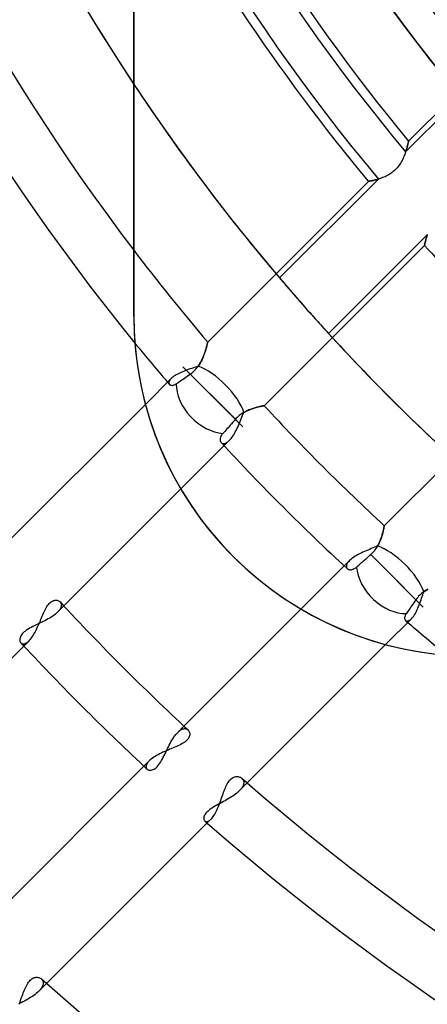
# Model space of a CAD drawing. Header units: millimetres. Extents: x -243 to 243, y -242 to 242.
# Tile 30 of 77: x -57 to -44, y -65 to -34. Entities that reach past the tile are written whole.
import ezdxf

# ---------------------------------------------------------------- set-up
doc = ezdxf.new("R2010")
doc.units = ezdxf.units.MM
doc.layers.add('MAIN-1', color=7, linetype='Continuous')

msp = doc.modelspace()

# ---------------------------------------------------------------- linework, layer by layer
at = {"layer": 'MAIN-1'}
for p, q in [((-53.7, -42.96), (-53.7, 42.96)), ((-53.7, 0), (-53.7, -42.96)), ((-43.375, -36.027), (-45.107, -37.759)), ((-43.486, -35.892), (-45.012, -37.417)), ((-45.077, -37.666), (-45.087, -37.698)), ((-45.079, -37.671), (-45.07, -37.643)), ((-45.068, -37.635), (-45.077, -37.666)), ((-45.07, -37.643), (-45.063, -37.617)), ((-45.06, -37.606), (-45.068, -37.635)), ((-45.063, -37.617), (-45.056, -37.592)), ((-45.052, -37.578), (-45.06, -37.606)), ((-45.056, -37.592), (-45.049, -37.568)), ((-45.045, -37.552), (-45.052, -37.578)), ((-45.049, -37.568), (-45.043, -37.545)), ((-45.039, -37.528), (-45.045, -37.552)), ((-45.043, -37.545), (-45.038, -37.524)), ((-45.033, -37.506), (-45.039, -37.528)), ((-45.038, -37.524), (-45.033, -37.505)), ((-45.028, -37.486), (-45.033, -37.506)), ((-45.033, -37.505), (-45.028, -37.487)), ((-45.024, -37.468), (-45.028, -37.486)), ((-45.028, -37.487), (-45.024, -37.471)), ((-45.02, -37.453), (-45.024, -37.468)), ((-45.024, -37.471), (-45.021, -37.457)), ((-45.021, -37.457), (-45.018, -37.445)), ((-45.017, -37.44), (-45.02, -37.453)), ((-45.018, -37.445), (-45.016, -37.435)), ((-45.015, -37.43), (-45.017, -37.44)), ((-45.016, -37.435), (-45.014, -37.428)), ((-45.013, -37.423), (-45.015, -37.43)), ((-45.014, -37.428), (-45.013, -37.422)), ((-45.013, -37.422), (-45.012, -37.419)), ((-45.012, -37.419), (-45.013, -37.423)), ((-45.012, -37.419), (-45.012, -37.417)), ((-45.012, -37.417), (-45.012, -37.419)), ((-45.182, -37.95), (-45.2, -37.988)), ((-45.165, -37.912), (-45.182, -37.95)), ((-45.15, -37.875), (-45.165, -37.912)), ((-45.135, -37.838), (-45.15, -37.875)), ((-45.122, -37.802), (-45.135, -37.838)), ((-45.109, -37.766), (-45.122, -37.802)), ((-45.098, -37.732), (-45.109, -37.766)), ((-45.107, -37.759), (-45.097, -37.729)), ((-45.087, -37.698), (-45.098, -37.732)), ((-45.097, -37.729), (-45.087, -37.699)), ((-45.087, -37.699), (-45.079, -37.671)), ((-45.397, -38.284), (-45.428, -38.317)), ((-45.367, -38.25), (-45.397, -38.284)), ((-45.338, -38.215), (-45.367, -38.25)), ((-45.311, -38.178), (-45.338, -38.215)), ((-45.286, -38.141), (-45.311, -38.178)), ((-45.262, -38.103), (-45.286, -38.141)), ((-45.24, -38.065), (-45.262, -38.103)), ((-45.219, -38.026), (-45.24, -38.065)), ((-45.2, -37.988), (-45.219, -38.026)), ((-45.907, -38.597), (-45.942, -38.609)), ((-45.871, -38.585), (-45.907, -38.597)), ((-45.834, -38.571), (-45.871, -38.585)), ((-45.796, -38.556), (-45.834, -38.571)), ((-45.758, -38.54), (-45.796, -38.556)), ((-45.72, -38.522), (-45.758, -38.54)), ((-45.682, -38.502), (-45.72, -38.522)), ((-45.644, -38.481), (-45.682, -38.502)), ((-45.606, -38.458), (-45.644, -38.481)), ((-45.568, -38.434), (-45.606, -38.458)), ((-45.532, -38.407), (-45.568, -38.434)), ((-45.496, -38.379), (-45.532, -38.407)), ((-45.461, -38.349), (-45.496, -38.379)), ((-45.428, -38.317), (-45.461, -38.349)), ((-46.283, -38.688), (-51.364, -43.769)), ((-45.963, -38.615), (-49.092, -41.744)), ((-46.281, -38.688), (-46.283, -38.688)), ((-46.283, -38.688), (-46.282, -38.688)), ((-46.282, -38.688), (-46.279, -38.688)), ((-46.277, -38.687), (-46.281, -38.688)), ((-46.279, -38.688), (-46.273, -38.687)), ((-46.27, -38.686), (-46.277, -38.687)), ((-46.273, -38.687), (-46.266, -38.685)), ((-46.261, -38.684), (-46.27, -38.686)), ((-46.266, -38.685), (-46.257, -38.684)), ((-46.249, -38.682), (-46.261, -38.684)), ((-46.257, -38.684), (-46.247, -38.682)), ((-46.234, -38.68), (-46.249, -38.682)), ((-46.247, -38.682), (-46.234, -38.68)), ((-46.217, -38.676), (-46.234, -38.68)), ((-46.234, -38.68), (-46.219, -38.677)), ((-46.219, -38.677), (-46.203, -38.674)), ((-46.198, -38.673), (-46.217, -38.676)), ((-46.203, -38.674), (-46.185, -38.67)), ((-46.176, -38.668), (-46.198, -38.673)), ((-46.185, -38.67), (-46.165, -38.666)), ((-46.153, -38.663), (-46.176, -38.668)), ((-46.165, -38.666), (-46.144, -38.662)), ((-46.128, -38.658), (-46.153, -38.663)), ((-46.144, -38.662), (-46.122, -38.657)), ((-46.1, -38.652), (-46.128, -38.658)), ((-46.122, -38.657), (-46.098, -38.651)), ((-46.072, -38.645), (-46.1, -38.652)), ((-46.098, -38.651), (-46.073, -38.645)), ((-46.073, -38.645), (-46.047, -38.638)), ((-46.041, -38.637), (-46.072, -38.645)), ((-46.047, -38.638), (-46.02, -38.631)), ((-46.009, -38.628), (-46.041, -38.637)), ((-46.02, -38.631), (-45.992, -38.624)), ((-45.976, -38.619), (-46.009, -38.628)), ((-45.992, -38.624), (-45.963, -38.615)), ((-45.942, -38.609), (-45.976, -38.619)), ((-47.543, -43.499), (-44.422, -40.379)), ((-44.449, -40.465), (-44.457, -40.492)), ((-44.456, -40.49), (-44.447, -40.458)), ((-44.441, -40.437), (-44.449, -40.465)), ((-44.447, -40.458), (-44.437, -40.425)), ((-44.432, -40.408), (-44.441, -40.437)), ((-44.437, -40.425), (-44.426, -40.391)), ((-44.422, -40.379), (-44.432, -40.408)), ((-44.426, -40.391), (-44.415, -40.356)), ((-49.578, -45.781), (-44.511, -40.714)), ((-44.511, -40.712), (-44.51, -40.708)), ((-44.51, -40.71), (-44.511, -40.713)), ((-44.511, -40.714), (-44.511, -40.712)), ((-44.511, -40.713), (-44.511, -40.714)), ((-44.51, -40.708), (-44.508, -40.701)), ((-44.509, -40.704), (-44.51, -40.71)), ((-44.507, -40.696), (-44.509, -40.704)), ((-44.508, -40.701), (-44.506, -40.691)), ((-44.505, -40.687), (-44.507, -40.696)), ((-44.506, -40.691), (-44.503, -40.678)), ((-44.503, -40.675), (-44.505, -40.687)), ((-44.499, -40.661), (-44.503, -40.675)), ((-44.503, -40.678), (-44.5, -40.662)), ((-44.5, -40.662), (-44.495, -40.644)), ((-44.496, -40.645), (-44.499, -40.661)), ((-44.492, -40.628), (-44.496, -40.645)), ((-44.495, -40.644), (-44.491, -40.623)), ((-44.487, -40.609), (-44.492, -40.628)), ((-44.491, -40.623), (-44.485, -40.601)), ((-44.482, -40.588), (-44.487, -40.609)), ((-44.485, -40.601), (-44.479, -40.576)), ((-44.477, -40.566), (-44.482, -40.588)), ((-44.479, -40.576), (-44.472, -40.549)), ((-44.471, -40.543), (-44.477, -40.566)), ((-44.472, -40.549), (-44.464, -40.52)), ((-44.464, -40.518), (-44.471, -40.543)), ((-44.464, -40.52), (-44.456, -40.49)), ((-44.457, -40.492), (-44.464, -40.518)), ((-49.092, -41.744), (-49.064, -41.776)), ((-49.064, -41.776), (-49.034, -41.812)), ((-49.034, -41.812), (-49.001, -41.85)), ((-49.001, -41.85), (-48.967, -41.89)), ((-48.967, -41.89), (-48.931, -41.932)), ((-48.931, -41.932), (-48.892, -41.977)), ((-48.892, -41.977), (-48.851, -42.025)), ((-48.851, -42.025), (-48.807, -42.076)), ((-48.807, -42.076), (-48.761, -42.129)), ((-48.761, -42.129), (-48.713, -42.184)), ((-48.713, -42.184), (-48.664, -42.241)), ((-48.664, -42.241), (-48.613, -42.3)), ((-48.613, -42.3), (-48.561, -42.359)), ((-48.561, -42.359), (-48.509, -42.419)), ((-48.509, -42.419), (-48.456, -42.48)), ((-48.456, -42.48), (-48.403, -42.54)), ((-48.403, -42.54), (-48.351, -42.599)), ((-48.351, -42.599), (-48.299, -42.658)), ((-53.7, -42.96), (-53.69, -43.425)), ((-53.7, -42.96), (-53.7, -42.96)), ((-48.299, -42.658), (-48.247, -42.717)), ((-48.247, -42.717), (-48.194, -42.777)), ((-48.194, -42.777), (-48.14, -42.837)), ((-48.14, -42.837), (-48.087, -42.897)), ((-48.087, -42.897), (-48.035, -42.956)), ((-48.035, -42.956), (-47.983, -43.013)), ((-47.983, -43.013), (-47.933, -43.069)), ((-47.933, -43.069), (-47.884, -43.124)), ((-47.884, -43.124), (-47.837, -43.176)), ((-47.837, -43.176), (-47.792, -43.226)), ((-47.792, -43.226), (-47.749, -43.273)), ((-47.749, -43.273), (-47.709, -43.317)), ((-53.69, -43.425), (-53.659, -43.895)), ((-47.709, -43.317), (-47.672, -43.358)), ((-47.672, -43.358), (-47.637, -43.397)), ((-47.637, -43.397), (-47.603, -43.433)), ((-47.603, -43.433), (-47.572, -43.468)), ((-47.572, -43.468), (-47.543, -43.499)), ((-53.659, -43.895), (-53.607, -44.369)), ((-51.399, -43.916), (-51.393, -43.89)), ((-51.387, -43.869), (-51.394, -43.897)), ((-51.393, -43.89), (-51.386, -43.866)), ((-51.381, -43.843), (-51.387, -43.869)), ((-51.386, -43.866), (-51.381, -43.844)), ((-51.376, -43.821), (-51.381, -43.843)), ((-51.381, -43.844), (-51.376, -43.825)), ((-51.371, -43.803), (-51.376, -43.821)), ((-51.376, -43.825), (-51.372, -43.808)), ((-51.372, -43.808), (-51.369, -43.794)), ((-51.368, -43.788), (-51.371, -43.803)), ((-51.369, -43.794), (-51.367, -43.783)), ((-51.365, -43.778), (-51.368, -43.788)), ((-51.367, -43.783), (-51.365, -43.776)), ((-51.364, -43.771), (-51.365, -43.778)), ((-51.365, -43.776), (-51.364, -43.771)), ((-51.364, -43.769), (-51.364, -43.771)), ((-51.364, -43.771), (-51.364, -43.769)), ((-51.493, -44.208), (-51.511, -44.253)), ((-51.498, -44.22), (-51.483, -44.183)), ((-51.476, -44.163), (-51.493, -44.208)), ((-51.483, -44.183), (-51.47, -44.146)), ((-51.461, -44.12), (-51.476, -44.163)), ((-51.47, -44.146), (-51.457, -44.109)), ((-51.447, -44.078), (-51.461, -44.12)), ((-51.457, -44.109), (-51.445, -44.074)), ((-51.434, -44.037), (-51.447, -44.078)), ((-51.445, -44.074), (-51.435, -44.039)), ((-51.435, -44.039), (-51.425, -44.006)), ((-51.422, -43.999), (-51.434, -44.037)), ((-51.425, -44.006), (-51.415, -43.974)), ((-51.412, -43.963), (-51.422, -43.999)), ((-51.415, -43.974), (-51.407, -43.944)), ((-51.403, -43.929), (-51.412, -43.963)), ((-51.407, -43.944), (-51.399, -43.916)), ((-51.394, -43.897), (-51.403, -43.929)), ((-53.607, -44.369), (-53.533, -44.844)), ((-51.631, -44.485), (-51.662, -44.531)), ((-51.659, -44.526), (-51.634, -44.488)), ((-51.634, -44.488), (-51.61, -44.45)), ((-51.603, -44.439), (-51.631, -44.485)), ((-51.61, -44.45), (-51.588, -44.412)), ((-51.577, -44.392), (-51.603, -44.439)), ((-51.588, -44.412), (-51.567, -44.374)), ((-51.553, -44.345), (-51.577, -44.392)), ((-51.567, -44.374), (-51.548, -44.335)), ((-51.531, -44.299), (-51.553, -44.345)), ((-51.548, -44.335), (-51.53, -44.297)), ((-51.511, -44.253), (-51.531, -44.299)), ((-51.53, -44.297), (-51.513, -44.259)), ((-51.513, -44.259), (-51.498, -44.22)), ((-40.714, -44.511), (-45.781, -49.578)), ((-52.397, -44.83), (-52.432, -44.853)), ((-52.359, -44.807), (-52.397, -44.83)), ((-52.319, -44.784), (-52.359, -44.807)), ((-52.275, -44.762), (-52.319, -44.784)), ((-52.229, -44.74), (-52.275, -44.762)), ((-52.182, -44.719), (-52.229, -44.74)), ((-52.133, -44.698), (-52.182, -44.719)), ((-52.148, -44.553), (-50.489, -46.212)), ((-52.082, -44.678), (-52.133, -44.698)), ((-52.03, -44.658), (-52.082, -44.678)), ((-51.977, -44.639), (-52.03, -44.658)), ((-52.013, -44.848), (-51.966, -44.816)), ((-51.924, -44.62), (-51.977, -44.639)), ((-51.966, -44.816), (-51.918, -44.783)), ((-51.871, -44.601), (-51.924, -44.62)), ((-51.918, -44.783), (-51.881, -44.756)), ((-51.918, -44.783), (-50.249, -46.452)), ((-51.881, -44.756), (-51.845, -44.728)), ((-51.818, -44.583), (-51.871, -44.601)), ((-51.845, -44.728), (-51.81, -44.698)), ((-51.765, -44.566), (-51.818, -44.583)), ((-51.81, -44.698), (-51.777, -44.666)), ((-51.777, -44.666), (-51.745, -44.633)), ((-51.713, -44.548), (-51.765, -44.566)), ((-51.745, -44.633), (-51.715, -44.599)), ((-51.715, -44.599), (-51.686, -44.563)), ((-51.662, -44.531), (-51.713, -44.548)), ((-51.686, -44.563), (-51.659, -44.526)), ((-53.533, -44.844), (-53.438, -45.318)), ((-52.518, -44.923), (-53.334, -45.74)), ((-52.589, -45.038), (-52.591, -45.055)), ((-52.591, -45.055), (-52.59, -45.07)), ((-52.59, -45.07), (-52.587, -45.084)), ((-52.584, -45.021), (-52.589, -45.038)), ((-52.587, -45.084), (-52.582, -45.097)), ((-52.577, -45.003), (-52.584, -45.021)), ((-52.582, -45.097), (-52.574, -45.108)), ((-52.566, -44.984), (-52.577, -45.003)), ((-52.574, -45.108), (-52.563, -45.119)), ((-52.553, -44.964), (-52.566, -44.984)), ((-52.563, -45.119), (-52.55, -45.127)), ((-52.537, -44.944), (-52.553, -44.964)), ((-52.55, -45.127), (-52.535, -45.133)), ((-52.518, -44.923), (-52.537, -44.944)), ((-52.535, -45.133), (-52.518, -45.137)), ((-52.493, -44.9), (-52.518, -44.923)), ((-52.518, -45.137), (-52.499, -45.139)), ((-52.499, -45.139), (-52.478, -45.138)), ((-52.464, -44.877), (-52.493, -44.9)), ((-52.478, -45.138), (-52.456, -45.134)), ((-52.432, -44.853), (-52.464, -44.877)), ((-52.456, -45.134), (-52.433, -45.127)), ((-52.433, -45.127), (-52.409, -45.117)), ((-52.409, -45.117), (-52.383, -45.104)), ((-52.383, -45.104), (-52.358, -45.087)), ((-52.358, -45.087), (-52.327, -45.066)), ((-52.327, -45.066), (-52.295, -45.044)), ((-52.295, -45.044), (-52.261, -45.02)), ((-52.261, -45.02), (-52.224, -44.995)), ((-52.224, -44.995), (-52.184, -44.967)), ((-52.184, -44.967), (-52.142, -44.938)), ((-52.142, -44.938), (-52.099, -44.908)), ((-52.099, -44.908), (-52.056, -44.878)), ((-52.056, -44.878), (-52.013, -44.848)), ((-53.438, -45.318), (-53.32, -45.791)), ((-53.334, -45.74), (-57.71, -50.116)), ((-53.32, -45.791), (-53.181, -46.259)), ((-50.336, -46.07), (-50.369, -46.096)), ((-50.302, -46.045), (-50.336, -46.07)), ((-50.268, -46.023), (-50.302, -46.045)), ((-50.233, -46.001), (-50.268, -46.023)), ((-50.26, -46.091), (-50.239, -46.041)), ((-50.239, -46.041), (-50.217, -45.992)), ((-50.198, -45.981), (-50.233, -46.001)), ((-50.217, -45.992), (-50.167, -45.965)), ((-50.163, -45.963), (-50.198, -45.981)), ((-50.167, -45.965), (-50.117, -45.941)), ((-50.129, -45.946), (-50.163, -45.963)), ((-50.094, -45.93), (-50.129, -45.946)), ((-50.117, -45.941), (-50.068, -45.919)), ((-50.059, -45.915), (-50.094, -45.93)), ((-50.068, -45.919), (-50.019, -45.899)), ((-50.025, -45.902), (-50.059, -45.915)), ((-49.991, -45.889), (-50.025, -45.902)), ((-50.019, -45.899), (-49.971, -45.882)), ((-49.957, -45.877), (-49.991, -45.889)), ((-49.971, -45.882), (-49.924, -45.866)), ((-49.924, -45.866), (-49.957, -45.877)), ((-49.924, -45.866), (-49.879, -45.852)), ((-49.892, -45.856), (-49.924, -45.866)), ((-49.861, -45.847), (-49.892, -45.856)), ((-49.879, -45.852), (-49.836, -45.84)), ((-49.83, -45.838), (-49.861, -45.847)), ((-49.836, -45.84), (-49.796, -45.829)), ((-49.801, -45.831), (-49.83, -45.838)), ((-49.772, -45.823), (-49.801, -45.831)), ((-49.796, -45.829), (-49.758, -45.82)), ((-49.746, -45.817), (-49.772, -45.823)), ((-49.758, -45.82), (-49.722, -45.811)), ((-49.721, -45.811), (-49.746, -45.817)), ((-49.722, -45.811), (-49.69, -45.804)), ((-49.697, -45.806), (-49.721, -45.811)), ((-49.676, -45.801), (-49.697, -45.806)), ((-49.69, -45.804), (-49.662, -45.798)), ((-49.656, -45.797), (-49.676, -45.801)), ((-49.662, -45.798), (-49.637, -45.793)), ((-49.638, -45.793), (-49.656, -45.797)), ((-49.623, -45.79), (-49.638, -45.793)), ((-49.637, -45.793), (-49.616, -45.789)), ((-49.609, -45.787), (-49.623, -45.79)), ((-49.616, -45.789), (-49.6, -45.785)), ((-49.598, -45.785), (-49.609, -45.787)), ((-49.6, -45.785), (-49.588, -45.783)), ((-49.59, -45.783), (-49.598, -45.785)), ((-49.583, -45.782), (-49.59, -45.783)), ((-49.588, -45.783), (-49.581, -45.782)), ((-49.58, -45.782), (-49.583, -45.782)), ((-49.581, -45.782), (-49.578, -45.781)), ((-49.578, -45.781), (-49.58, -45.782)), ((-53.181, -46.259), (-53.02, -46.722)), ((-50.611, -46.351), (-50.65, -46.395)), ((-50.571, -46.305), (-50.611, -46.351)), ((-50.53, -46.258), (-50.571, -46.305)), ((-50.489, -46.212), (-50.53, -46.258)), ((-50.461, -46.181), (-50.489, -46.212)), ((-50.432, -46.151), (-50.461, -46.181)), ((-50.401, -46.123), (-50.432, -46.151)), ((-50.369, -46.096), (-50.401, -46.123)), ((-50.392, -46.406), (-50.369, -46.353)), ((-50.369, -46.353), (-50.346, -46.299)), ((-50.346, -46.299), (-50.324, -46.246)), ((-50.324, -46.246), (-50.303, -46.194)), ((-50.303, -46.194), (-50.281, -46.142)), ((-50.281, -46.142), (-50.26, -46.091)), ((-50.903, -46.682), (-50.92, -46.706)), ((-50.883, -46.659), (-50.903, -46.682)), ((-50.856, -46.628), (-50.883, -46.659)), ((-50.826, -46.594), (-50.856, -46.628)), ((-50.793, -46.557), (-50.826, -46.594)), ((-50.758, -46.518), (-50.793, -46.557)), ((-50.722, -46.477), (-50.758, -46.518)), ((-50.686, -46.436), (-50.722, -46.477)), ((-50.65, -46.395), (-50.686, -46.436)), ((-50.543, -46.703), (-50.517, -46.657)), ((-50.517, -46.657), (-50.491, -46.61)), ((-50.491, -46.61), (-50.465, -46.561)), ((-50.465, -46.561), (-50.44, -46.511)), ((-50.44, -46.511), (-50.416, -46.459)), ((-50.416, -46.459), (-50.392, -46.406)), ((-53.02, -46.722), (-52.838, -47.177)), ((-52.212, -48.415), (-50.681, -46.884)), ((-50.969, -46.837), (-50.97, -46.857)), ((-50.97, -46.857), (-50.969, -46.875)), ((-50.967, -46.817), (-50.969, -46.837)), ((-50.969, -46.875), (-50.966, -46.893)), ((-50.962, -46.795), (-50.967, -46.817)), ((-50.966, -46.893), (-50.961, -46.909)), ((-50.955, -46.774), (-50.962, -46.795)), ((-50.961, -46.909), (-50.954, -46.923)), ((-50.946, -46.751), (-50.955, -46.774)), ((-50.954, -46.923), (-50.946, -46.937)), ((-50.934, -46.729), (-50.946, -46.751)), ((-50.946, -46.937), (-50.937, -46.949)), ((-50.937, -46.949), (-50.926, -46.959)), ((-50.92, -46.706), (-50.934, -46.729)), ((-50.926, -46.959), (-50.915, -46.967)), ((-50.915, -46.967), (-50.902, -46.973)), ((-50.902, -46.973), (-50.888, -46.978)), ((-50.888, -46.978), (-50.873, -46.98)), ((-50.873, -46.98), (-50.857, -46.981)), ((-50.857, -46.981), (-50.84, -46.98)), ((-50.84, -46.98), (-50.822, -46.976)), ((-50.822, -46.976), (-50.803, -46.97)), ((-50.803, -46.97), (-50.784, -46.961)), ((-50.784, -46.961), (-50.764, -46.951)), ((-50.764, -46.951), (-50.744, -46.938)), ((-50.744, -46.938), (-50.724, -46.922)), ((-50.724, -46.922), (-50.703, -46.904)), ((-50.703, -46.904), (-50.681, -46.884)), ((-50.681, -46.884), (-50.653, -46.854)), ((-50.653, -46.854), (-50.626, -46.821)), ((-50.626, -46.821), (-50.598, -46.785)), ((-50.598, -46.785), (-50.571, -46.745)), ((-50.571, -46.745), (-50.543, -46.703)), ((-52.838, -47.177), (-52.635, -47.623)), ((-52.635, -47.623), (-52.412, -48.059)), ((-52.412, -48.059), (-52.171, -48.483)), ((-55.912, -52.114), (-52.212, -48.415)), ((-52.171, -48.483), (-51.912, -48.894)), ((-51.912, -48.894), (-51.636, -49.291)), ((-51.636, -49.291), (-51.345, -49.671)), ((-51.345, -49.671), (-51.04, -50.035)), ((-45.83, -49.8), (-45.841, -49.841)), ((-45.837, -49.823), (-45.829, -49.795)), ((-45.82, -49.761), (-45.83, -49.8)), ((-45.829, -49.795), (-45.822, -49.767)), ((-45.822, -49.767), (-45.816, -49.741)), ((-45.812, -49.725), (-45.82, -49.761)), ((-45.816, -49.741), (-45.81, -49.717)), ((-45.804, -49.692), (-45.812, -49.725)), ((-45.81, -49.717), (-45.805, -49.694)), ((-45.805, -49.694), (-45.8, -49.673)), ((-45.798, -49.663), (-45.804, -49.692)), ((-45.8, -49.673), (-45.796, -49.654)), ((-45.793, -49.638), (-45.798, -49.663)), ((-45.796, -49.654), (-45.793, -49.637)), ((-45.789, -49.617), (-45.793, -49.638)), ((-45.793, -49.637), (-45.79, -49.622)), ((-45.79, -49.622), (-45.787, -49.609)), ((-45.785, -49.6), (-45.789, -49.617)), ((-45.787, -49.609), (-45.785, -49.598)), ((-45.783, -49.588), (-45.785, -49.6)), ((-45.785, -49.598), (-45.783, -49.589)), ((-45.782, -49.581), (-45.783, -49.588)), ((-45.783, -49.589), (-45.782, -49.583)), ((-45.781, -49.578), (-45.782, -49.581)), ((-45.782, -49.58), (-45.781, -49.578)), ((-45.782, -49.583), (-45.782, -49.58)), ((-51.04, -50.035), (-50.724, -50.381)), ((-45.942, -50.12), (-45.966, -50.169)), ((-45.96, -50.158), (-45.943, -50.122)), ((-45.943, -50.122), (-45.927, -50.087)), ((-45.92, -50.071), (-45.942, -50.12)), ((-45.927, -50.087), (-45.912, -50.052)), ((-45.901, -50.023), (-45.92, -50.071)), ((-45.912, -50.052), (-45.899, -50.017)), ((-45.884, -49.976), (-45.901, -50.023)), ((-45.899, -50.017), (-45.886, -49.983)), ((-45.886, -49.983), (-45.874, -49.949)), ((-45.868, -49.93), (-45.884, -49.976)), ((-45.874, -49.949), (-45.864, -49.916)), ((-45.854, -49.885), (-45.868, -49.93)), ((-45.864, -49.916), (-45.854, -49.884)), ((-45.841, -49.841), (-45.854, -49.885)), ((-45.854, -49.884), (-45.845, -49.853)), ((-45.845, -49.853), (-45.837, -49.823)), ((-50.724, -50.381), (-50.396, -50.71)), ((-46.459, -50.416), (-46.511, -50.44)), ((-46.406, -50.392), (-46.459, -50.416)), ((-46.353, -50.369), (-46.406, -50.392)), ((-46.299, -50.346), (-46.353, -50.369)), ((-46.246, -50.324), (-46.299, -50.346)), ((-46.193, -50.302), (-46.246, -50.324)), ((-46.141, -50.281), (-46.193, -50.302)), ((-46.181, -50.461), (-46.151, -50.431)), ((-46.151, -50.431), (-46.122, -50.4)), ((-46.09, -50.26), (-46.141, -50.281)), ((-46.122, -50.4), (-46.094, -50.367)), ((-46.094, -50.367), (-46.068, -50.334)), ((-46.041, -50.239), (-46.09, -50.26)), ((-46.068, -50.334), (-46.043, -50.299)), ((-46.043, -50.299), (-46.02, -50.265)), ((-45.992, -50.217), (-46.041, -50.239)), ((-46.02, -50.265), (-45.999, -50.229)), ((-45.999, -50.229), (-45.979, -50.194)), ((-45.966, -50.169), (-45.992, -50.217)), ((-45.979, -50.194), (-45.96, -50.158)), ((-50.396, -50.71), (-50.051, -51.027)), ((-46.884, -50.681), (-48.415, -52.212)), ((-46.938, -50.744), (-46.951, -50.764)), ((-46.922, -50.724), (-46.938, -50.744)), ((-46.904, -50.703), (-46.922, -50.724)), ((-46.884, -50.681), (-46.904, -50.703)), ((-46.854, -50.653), (-46.884, -50.681)), ((-46.821, -50.626), (-46.854, -50.653)), ((-46.785, -50.598), (-46.821, -50.626)), ((-46.745, -50.571), (-46.785, -50.598)), ((-46.703, -50.543), (-46.745, -50.571)), ((-46.658, -50.517), (-46.703, -50.543)), ((-46.61, -50.491), (-46.658, -50.517)), ((-46.561, -50.465), (-46.61, -50.491)), ((-46.511, -50.44), (-46.561, -50.465)), ((-46.531, -50.77), (-46.501, -50.744)), ((-46.501, -50.744), (-46.471, -50.717)), ((-46.471, -50.717), (-46.441, -50.691)), ((-46.441, -50.691), (-46.411, -50.665)), ((-46.411, -50.665), (-46.38, -50.637)), ((-46.38, -50.637), (-46.348, -50.609)), ((-46.348, -50.609), (-46.314, -50.579)), ((-46.314, -50.579), (-46.28, -50.549)), ((-46.28, -50.549), (-46.246, -50.519)), ((-46.246, -50.519), (-46.212, -50.489)), ((-46.212, -50.489), (-46.181, -50.461)), ((-46.212, -50.489), (-44.553, -52.148)), ((-50.051, -51.027), (-49.687, -51.332)), ((-46.98, -50.84), (-46.981, -50.857)), ((-46.981, -50.857), (-46.98, -50.873)), ((-46.976, -50.822), (-46.98, -50.84)), ((-46.98, -50.873), (-46.978, -50.888)), ((-46.978, -50.888), (-46.973, -50.902)), ((-46.97, -50.803), (-46.976, -50.822)), ((-46.973, -50.902), (-46.967, -50.915)), ((-46.961, -50.784), (-46.97, -50.803)), ((-46.967, -50.915), (-46.959, -50.926)), ((-46.951, -50.764), (-46.961, -50.784)), ((-46.959, -50.926), (-46.949, -50.937)), ((-46.949, -50.937), (-46.937, -50.946)), ((-46.937, -50.946), (-46.923, -50.954)), ((-46.923, -50.954), (-46.909, -50.961)), ((-46.909, -50.961), (-46.892, -50.966)), ((-46.892, -50.966), (-46.875, -50.969)), ((-46.875, -50.969), (-46.856, -50.97)), ((-46.856, -50.97), (-46.837, -50.969)), ((-46.837, -50.969), (-46.816, -50.967)), ((-46.816, -50.967), (-46.795, -50.962)), ((-46.795, -50.962), (-46.774, -50.955)), ((-46.774, -50.955), (-46.751, -50.946)), ((-46.751, -50.946), (-46.729, -50.934)), ((-46.729, -50.934), (-46.706, -50.92)), ((-46.706, -50.92), (-46.682, -50.903)), ((-46.682, -50.903), (-46.659, -50.883)), ((-46.659, -50.883), (-46.636, -50.863)), ((-46.636, -50.863), (-46.613, -50.842)), ((-46.613, -50.842), (-46.587, -50.819)), ((-46.587, -50.819), (-46.559, -50.795)), ((-46.559, -50.795), (-46.531, -50.77)), ((-49.687, -51.332), (-49.307, -51.624)), ((-45.503, -51.198), (-44.783, -51.918)), ((-49.307, -51.624), (-48.911, -51.901)), ((-44.52, -51.655), (-44.557, -51.682)), ((-44.548, -51.713), (-44.531, -51.662)), ((-44.531, -51.662), (-44.486, -51.632)), ((-44.481, -51.629), (-44.52, -51.655)), ((-44.486, -51.632), (-44.441, -51.605)), ((-44.442, -51.605), (-44.481, -51.629)), ((-44.403, -51.583), (-44.442, -51.605)), ((-44.441, -51.605), (-44.396, -51.579)), ((-56.35, -52.013), (-56.324, -51.99)), ((-56.324, -51.99), (-56.297, -51.972)), ((-56.297, -51.972), (-56.271, -51.957)), ((-56.271, -51.957), (-56.244, -51.945)), ((-56.244, -51.945), (-56.218, -51.937)), ((-56.218, -51.937), (-56.193, -51.932)), ((-56.193, -51.932), (-56.168, -51.931)), ((-56.168, -51.931), (-56.144, -51.932)), ((-56.144, -51.932), (-56.122, -51.935)), ((-56.122, -51.935), (-56.101, -51.941)), ((-56.101, -51.941), (-56.081, -51.949)), ((-56.081, -51.949), (-56.063, -51.959)), ((-56.063, -51.959), (-56.046, -51.971)), ((-56.046, -51.971), (-56.032, -51.985)), ((-56.032, -51.985), (-56.022, -51.997)), ((-48.911, -51.901), (-48.499, -52.161)), ((-44.816, -51.966), (-44.848, -52.013)), ((-44.783, -51.918), (-44.816, -51.966)), ((-44.756, -51.88), (-44.783, -51.918)), ((-44.726, -51.843), (-44.756, -51.88)), ((-44.696, -51.808), (-44.726, -51.843)), ((-44.663, -51.774), (-44.696, -51.808)), ((-44.629, -51.742), (-44.663, -51.774)), ((-44.658, -52.03), (-44.639, -51.977)), ((-44.639, -51.977), (-44.62, -51.924)), ((-44.594, -51.711), (-44.629, -51.742)), ((-44.62, -51.924), (-44.601, -51.87)), ((-44.601, -51.87), (-44.583, -51.817)), ((-44.557, -51.682), (-44.594, -51.711)), ((-44.583, -51.817), (-44.566, -51.765)), ((-44.566, -51.765), (-44.548, -51.713)), ((-56.555, -52.345), (-56.535, -52.3)), ((-56.535, -52.3), (-56.514, -52.256)), ((-56.514, -52.256), (-56.493, -52.214)), ((-56.493, -52.214), (-56.471, -52.174)), ((-56.471, -52.174), (-56.448, -52.136)), ((-56.448, -52.136), (-56.425, -52.101)), ((-56.425, -52.101), (-56.4, -52.068)), ((-56.4, -52.068), (-56.376, -52.039)), ((-56.376, -52.039), (-56.35, -52.013)), ((-56.11, -52.313), (-55.912, -52.114)), ((-56.09, -52.292), (-56.11, -52.313)), ((-56.072, -52.272), (-56.09, -52.292)), ((-56.056, -52.251), (-56.072, -52.272)), ((-56.042, -52.231), (-56.056, -52.251)), ((-56.029, -52.211), (-56.042, -52.231)), ((-56.019, -52.192), (-56.029, -52.211)), ((-56.022, -51.997), (-56.014, -52.009)), ((-56.01, -52.172), (-56.019, -52.192)), ((-56.014, -52.009), (-56.007, -52.022)), ((-56.003, -52.153), (-56.01, -52.172)), ((-56.007, -52.022), (-56.001, -52.036)), ((-55.997, -52.135), (-56.003, -52.153)), ((-56.001, -52.036), (-55.996, -52.051)), ((-55.994, -52.117), (-55.997, -52.135)), ((-55.996, -52.051), (-55.993, -52.066)), ((-55.992, -52.1), (-55.994, -52.117)), ((-55.993, -52.066), (-55.992, -52.083)), ((-55.992, -52.083), (-55.992, -52.1)), ((-48.415, -52.212), (-52.114, -55.912)), ((-48.499, -52.161), (-48.075, -52.404)), ((-45.044, -52.295), (-45.066, -52.327)), ((-45.02, -52.261), (-45.044, -52.295)), ((-44.995, -52.224), (-45.02, -52.261)), ((-44.967, -52.184), (-44.995, -52.224)), ((-44.938, -52.142), (-44.967, -52.184)), ((-44.908, -52.099), (-44.938, -52.142)), ((-44.878, -52.056), (-44.908, -52.099)), ((-44.848, -52.013), (-44.878, -52.056)), ((-44.784, -52.319), (-44.762, -52.275)), ((-44.762, -52.275), (-44.74, -52.229)), ((-44.74, -52.229), (-44.719, -52.182)), ((-44.719, -52.182), (-44.698, -52.132)), ((-44.698, -52.132), (-44.678, -52.082)), ((-44.678, -52.082), (-44.658, -52.03)), ((-56.676, -52.63), (-56.655, -52.581)), ((-56.655, -52.581), (-56.635, -52.532)), ((-56.635, -52.532), (-56.615, -52.484)), ((-56.57, -52.608), (-56.625, -52.635)), ((-56.615, -52.484), (-56.595, -52.437)), ((-56.595, -52.437), (-56.575, -52.39)), ((-56.575, -52.39), (-56.555, -52.345)), ((-56.515, -52.581), (-56.57, -52.608)), ((-56.462, -52.553), (-56.515, -52.581)), ((-56.409, -52.525), (-56.462, -52.553)), ((-56.359, -52.496), (-56.409, -52.525)), ((-56.31, -52.467), (-56.359, -52.496)), ((-56.264, -52.437), (-56.31, -52.467)), ((-56.221, -52.406), (-56.264, -52.437)), ((-56.18, -52.375), (-56.221, -52.406)), ((-56.143, -52.344), (-56.18, -52.375)), ((-56.11, -52.313), (-56.143, -52.344)), ((-48.075, -52.404), (-47.638, -52.627)), ((-45.74, -53.334), (-44.923, -52.518)), ((-45.138, -52.478), (-45.139, -52.499)), ((-45.139, -52.499), (-45.137, -52.518)), ((-45.134, -52.456), (-45.138, -52.478)), ((-45.137, -52.518), (-45.133, -52.535)), ((-45.127, -52.433), (-45.134, -52.456)), ((-45.133, -52.535), (-45.127, -52.55)), ((-45.117, -52.409), (-45.127, -52.433)), ((-45.127, -52.55), (-45.118, -52.563)), ((-45.118, -52.563), (-45.108, -52.574)), ((-45.104, -52.383), (-45.117, -52.409)), ((-45.108, -52.574), (-45.097, -52.582)), ((-45.087, -52.358), (-45.104, -52.383)), ((-45.097, -52.582), (-45.084, -52.587)), ((-45.066, -52.327), (-45.087, -52.358)), ((-45.084, -52.587), (-45.07, -52.59)), ((-45.07, -52.59), (-45.055, -52.591)), ((-45.055, -52.591), (-45.038, -52.589)), ((-45.038, -52.589), (-45.021, -52.584)), ((-45.021, -52.584), (-45.003, -52.577)), ((-45.003, -52.577), (-44.984, -52.566)), ((-44.984, -52.566), (-44.964, -52.553)), ((-44.964, -52.553), (-44.944, -52.537)), ((-44.944, -52.537), (-44.923, -52.518)), ((-44.923, -52.518), (-44.9, -52.493)), ((-44.9, -52.493), (-44.877, -52.464)), ((-44.877, -52.464), (-44.853, -52.432)), ((-44.853, -52.432), (-44.83, -52.397)), ((-44.83, -52.397), (-44.807, -52.359)), ((-44.807, -52.359), (-44.784, -52.319)), ((-57.129, -52.907), (-57.166, -52.937)), ((-57.089, -52.878), (-57.129, -52.907)), ((-57.045, -52.849), (-57.089, -52.878)), ((-56.998, -52.821), (-57.045, -52.849)), ((-56.949, -52.794), (-56.998, -52.821)), ((-56.897, -52.767), (-56.949, -52.794)), ((-56.845, -52.74), (-56.897, -52.767)), ((-56.791, -52.714), (-56.845, -52.74)), ((-56.834, -52.965), (-56.81, -52.92)), ((-56.81, -52.92), (-56.786, -52.874)), ((-56.736, -52.688), (-56.791, -52.714)), ((-56.786, -52.874), (-56.763, -52.827)), ((-56.763, -52.827), (-56.741, -52.778)), ((-56.741, -52.778), (-56.719, -52.729)), ((-56.681, -52.662), (-56.736, -52.688)), ((-56.719, -52.729), (-56.697, -52.68)), ((-56.697, -52.68), (-56.676, -52.63)), ((-56.625, -52.635), (-56.681, -52.662)), ((-47.638, -52.627), (-47.191, -52.831)), ((-47.191, -52.831), (-46.735, -53.015)), ((-62.244, -58.446), (-57.012, -53.215)), ((-57.303, -53.148), (-57.306, -53.175)), ((-57.306, -53.175), (-57.305, -53.201)), ((-57.305, -53.201), (-57.301, -53.224)), ((-57.296, -53.12), (-57.303, -53.148)), ((-57.301, -53.224), (-57.294, -53.245)), ((-57.286, -53.09), (-57.296, -53.12)), ((-57.271, -53.06), (-57.286, -53.09)), ((-57.251, -53.029), (-57.271, -53.06)), ((-57.227, -52.998), (-57.251, -53.029)), ((-57.199, -52.967), (-57.227, -52.998)), ((-57.166, -52.937), (-57.199, -52.967)), ((-57.055, -53.253), (-57.034, -53.235)), ((-57.034, -53.235), (-57.012, -53.215)), ((-57.012, -53.215), (-56.986, -53.187)), ((-56.986, -53.187), (-56.96, -53.157)), ((-56.96, -53.157), (-56.935, -53.124)), ((-56.935, -53.124), (-56.909, -53.087)), ((-56.909, -53.087), (-56.883, -53.049)), ((-56.883, -53.049), (-56.858, -53.008)), ((-56.858, -53.008), (-56.834, -52.965)), ((-46.735, -53.015), (-46.271, -53.177)), ((-46.271, -53.177), (-45.801, -53.317)), ((-57.294, -53.245), (-57.284, -53.264)), ((-57.284, -53.264), (-57.272, -53.28)), ((-57.272, -53.28), (-57.261, -53.29)), ((-57.261, -53.29), (-57.249, -53.299)), ((-57.249, -53.299), (-57.236, -53.305)), ((-57.236, -53.305), (-57.222, -53.31)), ((-57.222, -53.31), (-57.206, -53.312)), ((-57.206, -53.312), (-57.19, -53.313)), ((-57.19, -53.313), (-57.173, -53.312)), ((-57.173, -53.312), (-57.154, -53.308)), ((-57.154, -53.308), (-57.136, -53.302)), ((-57.136, -53.302), (-57.116, -53.293)), ((-57.116, -53.293), (-57.096, -53.282)), ((-57.096, -53.282), (-57.076, -53.269)), ((-57.076, -53.269), (-57.055, -53.253)), ((-50.116, -57.71), (-45.74, -53.334)), ((-45.801, -53.317), (-45.327, -53.436)), ((-45.327, -53.436), (-44.851, -53.532)), ((-44.851, -53.532), (-44.374, -53.606)), ((-52.114, -55.912), (-52.313, -56.11)), ((-52.232, -56.042), (-52.212, -56.03)), ((-52.212, -56.03), (-52.192, -56.019)), ((-52.192, -56.019), (-52.173, -56.01)), ((-52.173, -56.01), (-52.154, -56.003)), ((-52.154, -56.003), (-52.136, -55.998)), ((-52.136, -55.998), (-52.118, -55.994)), ((-52.118, -55.994), (-52.101, -55.992)), ((-52.101, -55.992), (-52.084, -55.992)), ((-52.084, -55.992), (-52.067, -55.993)), ((-52.067, -55.993), (-52.052, -55.996)), ((-52.052, -55.996), (-52.037, -56)), ((-52.037, -56), (-52.023, -56.006)), ((-52.023, -56.006), (-52.009, -56.013)), ((-52.009, -56.013), (-51.997, -56.022)), ((-51.997, -56.022), (-51.985, -56.032)), ((-51.985, -56.032), (-51.97, -56.048)), ((-52.496, -56.359), (-52.467, -56.31)), ((-52.467, -56.31), (-52.437, -56.264)), ((-52.437, -56.264), (-52.406, -56.221)), ((-52.406, -56.221), (-52.375, -56.18)), ((-52.375, -56.18), (-52.344, -56.143)), ((-52.344, -56.143), (-52.313, -56.11)), ((-52.313, -56.11), (-52.292, -56.09)), ((-52.292, -56.09), (-52.272, -56.073)), ((-52.272, -56.073), (-52.252, -56.056)), ((-52.252, -56.056), (-52.232, -56.042)), ((-51.998, -56.333), (-52.024, -56.362)), ((-51.976, -56.304), (-51.998, -56.333)), ((-51.959, -56.275), (-51.976, -56.304)), ((-51.97, -56.048), (-51.956, -56.068)), ((-51.946, -56.246), (-51.959, -56.275)), ((-51.956, -56.068), (-51.945, -56.089)), ((-51.937, -56.218), (-51.946, -56.246)), ((-51.945, -56.089), (-51.937, -56.112)), ((-51.937, -56.112), (-51.932, -56.137)), ((-51.932, -56.19), (-51.937, -56.218)), ((-51.932, -56.137), (-51.931, -56.163)), ((-51.931, -56.163), (-51.932, -56.19)), ((-52.662, -56.681), (-52.635, -56.626)), ((-52.635, -56.626), (-52.608, -56.57)), ((-52.561, -56.647), (-52.615, -56.67)), ((-52.608, -56.57), (-52.581, -56.516)), ((-52.581, -56.516), (-52.553, -56.462)), ((-52.508, -56.625), (-52.561, -56.647)), ((-52.553, -56.462), (-52.525, -56.41)), ((-52.525, -56.41), (-52.496, -56.359)), ((-52.455, -56.603), (-52.508, -56.625)), ((-52.404, -56.581), (-52.455, -56.603)), ((-52.353, -56.559), (-52.404, -56.581)), ((-52.304, -56.537), (-52.353, -56.559)), ((-52.257, -56.514), (-52.304, -56.537)), ((-52.211, -56.491), (-52.257, -56.514)), ((-52.167, -56.467), (-52.211, -56.491)), ((-52.126, -56.442), (-52.167, -56.467)), ((-52.088, -56.416), (-52.126, -56.442)), ((-52.054, -56.389), (-52.088, -56.416)), ((-52.024, -56.362), (-52.054, -56.389)), ((-53.151, -56.955), (-53.185, -56.984)), ((-53.113, -56.927), (-53.151, -56.955)), ((-53.072, -56.899), (-53.113, -56.927)), ((-53.028, -56.871), (-53.072, -56.899)), ((-52.982, -56.844), (-53.028, -56.871)), ((-52.934, -56.817), (-52.982, -56.844)), ((-52.883, -56.791), (-52.934, -56.817)), ((-52.831, -56.766), (-52.883, -56.791)), ((-52.778, -56.741), (-52.831, -56.766)), ((-52.821, -56.998), (-52.794, -56.949)), ((-52.794, -56.949), (-52.767, -56.898)), ((-52.724, -56.716), (-52.778, -56.741)), ((-52.767, -56.898), (-52.741, -56.845)), ((-52.741, -56.845), (-52.714, -56.791)), ((-52.67, -56.693), (-52.724, -56.716)), ((-52.714, -56.791), (-52.688, -56.736)), ((-52.688, -56.736), (-52.662, -56.681)), ((-52.615, -56.67), (-52.67, -56.693)), ((-53.215, -57.012), (-58.446, -62.244)), ((-53.312, -57.173), (-53.313, -57.19)), ((-53.313, -57.19), (-53.312, -57.206)), ((-53.308, -57.155), (-53.312, -57.173)), ((-53.312, -57.206), (-53.31, -57.222)), ((-53.31, -57.222), (-53.305, -57.236)), ((-53.302, -57.136), (-53.308, -57.155)), ((-53.305, -57.236), (-53.299, -57.249)), ((-53.293, -57.116), (-53.302, -57.136)), ((-53.299, -57.249), (-53.29, -57.261)), ((-53.282, -57.096), (-53.293, -57.116)), ((-53.29, -57.261), (-53.28, -57.272)), ((-53.269, -57.076), (-53.282, -57.096)), ((-53.28, -57.272), (-53.264, -57.284)), ((-53.253, -57.055), (-53.269, -57.076)), ((-53.235, -57.034), (-53.253, -57.055)), ((-53.215, -57.012), (-53.235, -57.034)), ((-53.185, -56.984), (-53.215, -57.012)), ((-53.09, -57.286), (-53.06, -57.271)), ((-53.06, -57.271), (-53.029, -57.251)), ((-53.029, -57.251), (-52.998, -57.227)), ((-52.998, -57.227), (-52.967, -57.199)), ((-52.967, -57.199), (-52.937, -57.166)), ((-52.937, -57.166), (-52.907, -57.13)), ((-52.907, -57.13), (-52.878, -57.089)), ((-52.878, -57.089), (-52.849, -57.045)), ((-52.849, -57.045), (-52.821, -56.998)), ((-53.264, -57.284), (-53.245, -57.294)), ((-53.245, -57.294), (-53.224, -57.301)), ((-53.224, -57.301), (-53.2, -57.305)), ((-53.2, -57.305), (-53.175, -57.306)), ((-53.175, -57.306), (-53.148, -57.303)), ((-53.148, -57.303), (-53.12, -57.296)), ((-53.12, -57.296), (-53.09, -57.286)), ((-50.647, -57.601), (-50.62, -57.576)), ((-50.62, -57.576), (-50.593, -57.555)), ((-50.593, -57.555), (-50.564, -57.538)), ((-50.564, -57.538), (-50.536, -57.525)), ((-50.536, -57.525), (-50.508, -57.516)), ((-50.508, -57.516), (-50.48, -57.509)), ((-50.48, -57.509), (-50.453, -57.506)), ((-50.453, -57.506), (-50.426, -57.506)), ((-50.426, -57.506), (-50.4, -57.509)), ((-50.4, -57.509), (-50.375, -57.514)), ((-50.375, -57.514), (-50.351, -57.522)), ((-50.351, -57.522), (-50.328, -57.532)), ((-50.328, -57.532), (-50.307, -57.545)), ((-50.307, -57.545), (-50.288, -57.56)), ((-50.288, -57.56), (-50.274, -57.573)), ((-50.274, -57.573), (-50.262, -57.587)), ((-50.262, -57.587), (-50.252, -57.603)), ((-50.825, -57.91), (-50.806, -57.863)), ((-50.806, -57.863), (-50.787, -57.818)), ((-50.787, -57.818), (-50.766, -57.775)), ((-50.766, -57.775), (-50.744, -57.734)), ((-50.744, -57.734), (-50.722, -57.696)), ((-50.722, -57.696), (-50.698, -57.661)), ((-50.698, -57.661), (-50.673, -57.629)), ((-50.673, -57.629), (-50.647, -57.601)), ((-50.368, -57.962), (-50.116, -57.71)), ((-50.301, -57.886), (-50.321, -57.911)), ((-50.284, -57.861), (-50.301, -57.886)), ((-50.268, -57.836), (-50.284, -57.861)), ((-50.255, -57.811), (-50.268, -57.836)), ((-50.245, -57.787), (-50.255, -57.811)), ((-50.252, -57.603), (-50.243, -57.62)), ((-50.237, -57.764), (-50.245, -57.787)), ((-50.243, -57.62), (-50.236, -57.638)), ((-50.231, -57.741), (-50.237, -57.764)), ((-50.236, -57.638), (-50.23, -57.657)), ((-50.227, -57.719), (-50.231, -57.741)), ((-50.23, -57.657), (-50.227, -57.676)), ((-50.227, -57.676), (-50.226, -57.697)), ((-50.226, -57.697), (-50.227, -57.719)), ((-50.953, -58.264), (-50.935, -58.211)), ((-50.935, -58.211), (-50.916, -58.159)), ((-50.916, -58.159), (-50.898, -58.107)), ((-50.898, -58.107), (-50.88, -58.056)), ((-50.88, -58.056), (-50.862, -58.006)), ((-50.862, -58.006), (-50.844, -57.957)), ((-50.844, -57.957), (-50.825, -57.91)), ((-50.714, -58.214), (-50.765, -58.243)), ((-50.665, -58.184), (-50.714, -58.214)), ((-50.616, -58.154), (-50.665, -58.184)), ((-50.569, -58.123), (-50.616, -58.154)), ((-50.524, -58.092), (-50.569, -58.123)), ((-50.481, -58.06), (-50.524, -58.092)), ((-50.441, -58.028), (-50.481, -58.06)), ((-50.403, -57.995), (-50.441, -58.028)), ((-50.368, -57.962), (-50.403, -57.995)), ((-50.344, -57.937), (-50.368, -57.962)), ((-50.321, -57.911), (-50.344, -57.937)), ((-51.254, -58.522), (-51.294, -58.551)), ((-51.211, -58.494), (-51.254, -58.522)), ((-51.166, -58.466), (-51.211, -58.494)), ((-51.119, -58.438), (-51.166, -58.466)), ((-51.071, -58.41), (-51.119, -58.438)), ((-51.076, -58.567), (-51.054, -58.519)), ((-51.021, -58.383), (-51.071, -58.41)), ((-51.054, -58.519), (-51.033, -58.471)), ((-51.033, -58.471), (-51.012, -58.42)), ((-50.97, -58.355), (-51.021, -58.383)), ((-51.012, -58.42), (-50.992, -58.369)), ((-50.992, -58.369), (-50.972, -58.316)), ((-50.972, -58.316), (-50.953, -58.264)), ((-50.919, -58.328), (-50.97, -58.355)), ((-50.868, -58.3), (-50.919, -58.328)), ((-50.816, -58.272), (-50.868, -58.3)), ((-50.765, -58.243), (-50.816, -58.272)), ((-51.488, -58.804), (-51.49, -58.828)), ((-51.49, -58.828), (-51.489, -58.85)), ((-51.482, -58.779), (-51.488, -58.804)), ((-51.472, -58.753), (-51.482, -58.779)), ((-51.459, -58.725), (-51.472, -58.753)), ((-51.441, -58.697), (-51.459, -58.725)), ((-51.42, -58.668), (-51.441, -58.697)), ((-51.394, -58.638), (-51.42, -58.668)), ((-51.364, -58.609), (-51.394, -58.638)), ((-51.331, -58.58), (-51.364, -58.609)), ((-51.294, -58.551), (-51.331, -58.58)), ((-51.262, -58.856), (-51.238, -58.831)), ((-51.238, -58.831), (-51.214, -58.802)), ((-51.214, -58.802), (-51.191, -58.77)), ((-51.191, -58.77), (-51.167, -58.735)), ((-51.167, -58.735), (-51.144, -58.697)), ((-51.144, -58.697), (-51.121, -58.656)), ((-51.121, -58.656), (-51.098, -58.613)), ((-51.098, -58.613), (-51.076, -58.567)), ((-56.458, -64.053), (-51.262, -58.856)), ((-51.489, -58.85), (-51.485, -58.87)), ((-51.485, -58.87), (-51.479, -58.887)), ((-51.479, -58.887), (-51.47, -58.902)), ((-51.47, -58.902), (-51.458, -58.914)), ((-51.458, -58.914), (-51.446, -58.923)), ((-51.446, -58.923), (-51.433, -58.929)), ((-51.433, -58.929), (-51.418, -58.933)), ((-51.418, -58.933), (-51.401, -58.933)), ((-51.401, -58.933), (-51.384, -58.932)), ((-51.384, -58.932), (-51.365, -58.927)), ((-51.365, -58.927), (-51.346, -58.919)), ((-51.346, -58.919), (-51.326, -58.908)), ((-51.326, -58.908), (-51.305, -58.894)), ((-51.305, -58.894), (-51.284, -58.877)), ((-51.284, -58.877), (-51.262, -58.856)), ((-57.117, -64.162), (-57.096, -64.12)), ((-57.096, -64.12), (-57.074, -64.08)), ((-57.074, -64.08), (-57.051, -64.042)), ((-57.051, -64.042), (-57.027, -64.007)), ((-57.027, -64.007), (-57.002, -63.976)), ((-57.002, -63.976), (-56.977, -63.948)), ((-56.977, -63.948), (-56.95, -63.924)), ((-56.95, -63.924), (-56.922, -63.903)), ((-56.922, -63.903), (-56.895, -63.886)), ((-56.895, -63.886), (-56.867, -63.873)), ((-56.867, -63.873), (-56.839, -63.864)), ((-56.839, -63.864), (-56.811, -63.857)), ((-56.811, -63.857), (-56.784, -63.854)), ((-56.784, -63.854), (-56.758, -63.854)), ((-56.758, -63.854), (-56.732, -63.857)), ((-56.732, -63.857), (-56.708, -63.862)), ((-56.708, -63.862), (-56.684, -63.87)), ((-56.703, -64.297), (-56.458, -64.053)), ((-56.684, -63.87), (-56.662, -63.88)), ((-56.662, -63.88), (-56.642, -63.892)), ((-56.642, -63.892), (-56.623, -63.907)), ((-56.623, -63.907), (-56.61, -63.919)), ((-56.61, -63.919), (-56.599, -63.934)), ((-56.599, -63.934), (-56.588, -63.949)), ((-56.583, -64.127), (-56.593, -64.15)), ((-56.588, -63.949), (-56.58, -63.965)), ((-56.575, -64.104), (-56.583, -64.127)), ((-56.58, -63.965), (-56.573, -63.982)), ((-56.569, -64.082), (-56.575, -64.104)), ((-56.573, -63.982), (-56.568, -64.001)), ((-56.566, -64.061), (-56.569, -64.082)), ((-56.568, -64.001), (-56.566, -64.02)), ((-56.566, -64.02), (-56.565, -64.04)), ((-56.565, -64.04), (-56.566, -64.061)), ((-57.23, -64.448), (-57.212, -64.397)), ((-57.212, -64.397), (-57.193, -64.348)), ((-57.193, -64.348), (-57.175, -64.3)), ((-57.175, -64.3), (-57.156, -64.253)), ((-57.156, -64.253), (-57.137, -64.207)), ((-57.137, -64.207), (-57.117, -64.162)), ((-56.859, -64.426), (-56.904, -64.457)), ((-56.816, -64.395), (-56.859, -64.426)), ((-56.775, -64.362), (-56.816, -64.395)), ((-56.737, -64.33), (-56.775, -64.362)), ((-56.703, -64.297), (-56.737, -64.33)), ((-56.679, -64.272), (-56.703, -64.297)), ((-56.657, -64.248), (-56.679, -64.272)), ((-56.638, -64.223), (-56.657, -64.248)), ((-56.621, -64.199), (-56.638, -64.223)), ((-56.606, -64.174), (-56.621, -64.199)), ((-56.593, -64.15), (-56.606, -64.174)), ((-57.326, -64.707), (-57.306, -64.655)), ((-57.258, -64.661), (-57.309, -64.688)), ((-57.306, -64.655), (-57.286, -64.603)), ((-57.286, -64.603), (-57.267, -64.551)), ((-57.267, -64.551), (-57.248, -64.499)), ((-57.206, -64.633), (-57.258, -64.661)), ((-57.248, -64.499), (-57.23, -64.448)), ((-57.154, -64.605), (-57.206, -64.633)), ((-57.102, -64.577), (-57.154, -64.605)), ((-57.051, -64.548), (-57.102, -64.577)), ((-57, -64.518), (-57.051, -64.548)), ((-56.951, -64.488), (-57, -64.518)), ((-56.904, -64.457), (-56.951, -64.488))]:
    msp.add_line(p, q, dxfattribs=at)
for centre, radius, start, end in [((0, 0), 180, 89.99998, 270.00002), ((0, 0), 179, 89.99998, 270.00002), ((0, 0), 55.385, 90, 270), ((0, 0), 189, 179.99998, 0), ((0, 0), 188, 179.99998, 0), ((0, 0), 180, 179.99998, 270.00002), ((0, 0), 179, 179.99998, 270.00002), ((0, 0), 69.273, 179.99998, 219.22089), ((0, 0), 64.44, 179.99998, 0), ((0, 0), 58.825, 179.99998, 219.93262), ((0, 0), 56.385, 180, 0), ((0, 0), 44.75, 180, 0), ((0, 0), 44.75, 180, 270), ((0, 0), 67.483, 180.00002, 217.27329), ((0, 0), 64.44, 180.00002, 213.55732), ((0, 0), 60.031, 180.00002, 220.03466), ((0, 0), 56.385, 180, 270), ((0, 0), 56.385, 180, 219.7127), ((0, 0), 55.385, 194.1693, 255.8307), ((0, 0), 56.385, 197.7528, 252.2472), ((0, 0), 58.533, 203.44662, 219.73609), ((0, 0), 60.323, 207.10065, 219.89274), ((0, 0), 64.44, 213.55732, 220.37517), ((0, 0), 60.323, 222.44888, 227.55112), ((0, 0), 67.483, 217.27329, 220.43585), ((-42.96, -42.96), 10.74, 180, 270), ((0, 0), 64.44, 222.45701, 227.54299), ((0, 0), 69.273, 219.22089, 220.62962), ((0, 0), 67.483, 222.71971, 227.28029), ((0, 0), 69.273, 222.66671, 227.33328), ((0, 0), 76.433, 222.85459, 227.14541), ((0, 0), 69.273, 229.37038, 230.77911), ((0, 0), 78.223, 222.93217, 223.03295), ((0, 0), 78.223, 223.03295, 226.96705), ((0, 0), 78.223, 226.96705, 227.06783), ((0, 0), 76.433, 228.85724, 311.14274), ((0, 0), 78.223, 228.86474, 228.93642), ((0, 0), 78.223, 228.93642, 311.06356), ((0, 0), 85.383, 228.45794, 311.54204)]:
    msp.add_arc(centre, radius, start, end, dxfattribs=at)
for centre, ratio, start_param, end_param in [((-51.198, -45.503), 0.409272, 0.68503, 2.428556), ((-51.198, -45.503), 0.701106, -2.548595, -0.684153), ((-45.503, -51.198), 0.409272, 0.713037, 2.456563), ((-45.503, -51.198), 0.701106, -2.45744, -0.592997)]:
    msp.add_ellipse(centre, major_axis=(0.949, -0.949), ratio=ratio, start_param=start_param, end_param=end_param, dxfattribs=at)

doc.saveas('drawing.dxf')
